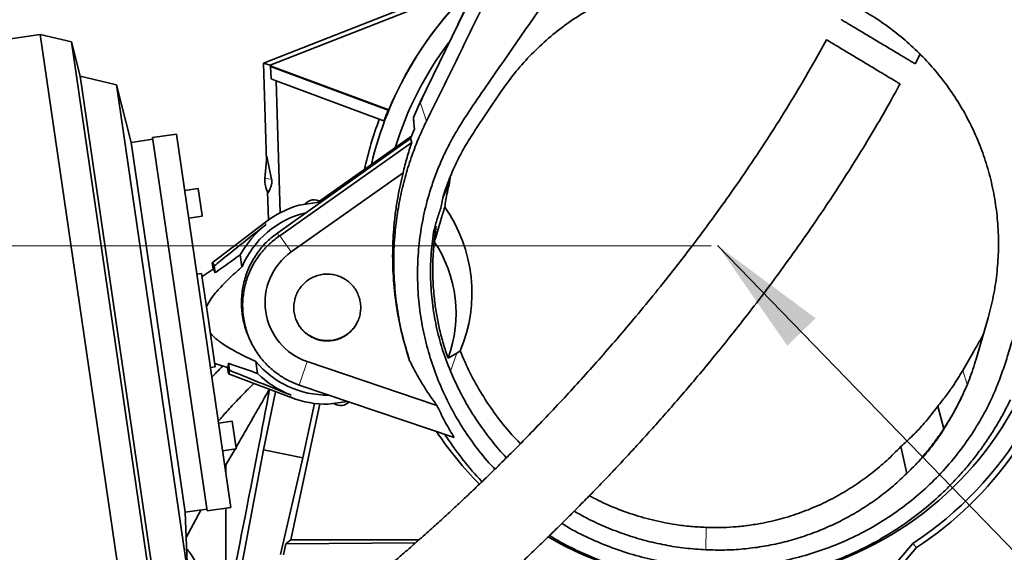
# Model space of a CAD drawing. Header units: millimetres. Extents: x 0 to 11920, y 0 to 8400.
# Tile 44 of 56: x 7837 to 8411, y 5557 to 5867. Entities that reach past the tile are written whole.
import ezdxf

# ---------------------------------------------------------------- set-up
doc = ezdxf.new("R2010")
doc.units = ezdxf.units.MM
doc.header["$LTSCALE"] = 20
doc.header["$PDSIZE"] = -1
doc.styles.add('SLDTEXTSTYLE0', font='TXT', dxfattribs={"width": 0.605})
doc.dimstyles.new('SLDDIMSTYLE0', dxfattribs={"dimtxt": 70, "dimasz": 70, "dimexe": 0, "dimexo": 0.0625, "dimgap": 17.5, "dimtad": 1, "dimdec": 1, "dimrnd": 1e-09, "dimzin": 12, "dimdsep": 46, "dimtxsty": 'SLDTEXTSTYLE0', "dimsah": 1, "dimcen": 0.09, "dimadec": 0, "dimazin": 3, "dimtfac": 1, "dimtofl": 0, "dimtmove": 0, "dimatfit": 3, "dimfxl": 1, "dimfrac": 2, "dimtolj": 1, "dimtzin": 12, "dimarcsym": 0})
doc.dimstyles.new('SLDDIMSTYLE1', dxfattribs={"dimtxt": 70, "dimasz": 70, "dimexe": 0, "dimexo": 0.0625, "dimgap": 17.5, "dimtad": 1, "dimdec": 0, "dimrnd": 1e-09, "dimzin": 12, "dimdsep": 46, "dimtxsty": 'SLDTEXTSTYLE0', "dimsah": 1, "dimcen": 0.09, "dimadec": 0, "dimazin": 3, "dimtfac": 1, "dimtofl": 0, "dimtmove": 0, "dimatfit": 3, "dimfxl": 1, "dimfrac": 2, "dimtolj": 1, "dimtzin": 12, "dimarcsym": 0})
doc.dimstyles.new('SLDDIMSTYLE2', dxfattribs={"dimtxt": 0.18, "dimasz": 70, "dimexe": 0, "dimexo": 0.0625, "dimgap": 0, "dimtad": 0, "dimtih": 1, "dimtoh": 1, "dimdec": 0, "dimrnd": 1e-09, "dimzin": 0, "dimdsep": 46, "dimtxsty": 'Standard', "dimsah": 1, "dimcen": 0.09, "dimadec": 0, "dimazin": 0, "dimtfac": 70, "dimtdec": 0, "dimtofl": 0, "dimtmove": 0, "dimatfit": 3, "dimfxl": 1, "dimfrac": 2, "dimtolj": 1, "dimtzin": 0, "dimarcsym": 0})

# ---------------------------------------------------------------- blocks, each defined once
blk = doc.blocks.new('_D_6')
at = {"color": 7, "linetype": 'Continuous', "lineweight": 0}
for p, q in [((8029.12, 7276.52), (6852.12, 7276.52)), ((6882.12, 7276.52), (6882.12, 4955.37)), ((8095.62, 4955.37), (6852.12, 4955.37))]:
    blk.add_line(p, q, dxfattribs=at)
at = {"color": 7, "linetype": 'Continuous', "lineweight": 18}
for points in [[(6882.12, 7276.52), (6872.12, 7206.52), (6892.12, 7206.52)], [(6882.12, 4955.37), (6892.12, 5025.37), (6872.12, 5025.37)]]:
    blk.add_solid(points, dxfattribs=at)
at = {"color": 7, "linetype": 'Continuous', "lineweight": 18, "insert": (6791.88, 6009), "char_height": 70, "attachment_point": 1, "rotation": 90, "style": 'SLDTEXTSTYLE0'}
blk.add_mtext('2321', dxfattribs=at)
blk = doc.blocks.new('_D_10')
at = {"color": 7, "linetype": 'Continuous', "lineweight": 0}
for p, q in [((8240.12, 6880.37), (6992.12, 6880.37)), ((7022.12, 6880.37), (7022.12, 5735.37)), ((8240.12, 5735.37), (6992.12, 5735.37))]:
    blk.add_line(p, q, dxfattribs=at)
at = {"color": 7, "linetype": 'Continuous', "lineweight": 18}
for points in [[(7022.12, 6880.37), (7012.12, 6810.37), (7032.12, 6810.37)], [(7022.12, 5735.37), (7032.12, 5805.37), (7012.12, 5805.37)]]:
    blk.add_solid(points, dxfattribs=at)
at = {"color": 7, "linetype": 'Continuous', "lineweight": 18, "insert": (6931.88, 6200.93), "char_height": 70, "attachment_point": 1, "rotation": 90, "style": 'SLDTEXTSTYLE0'}
blk.add_mtext('1145', dxfattribs=at)

msp = doc.modelspace()

# ---------------------------------------------------------------- linework, layer by layer
at = {"color": 7, "linetype": 'Continuous', "lineweight": 35}
for p, q in [((8070.74, 5819.02), (8144.53, 5971.96)), ((8079.4, 5881.2), (7979.38, 5841.81)), ((8080.48, 5878.89), (7983.25, 5840.59)), ((7849.29, 5858.66), (7593.14, 5821.29)), ((7867.44, 5854.24), (7849.29, 5858.66)), ((7849.29, 5858.66), (7900.97, 5504.41)), ((7872.52, 5834.3), (7867.44, 5854.24)), ((7867.44, 5854.24), (7917.1, 5513.84)), ((8358.97, 5841.5), (8361.87, 5847.12)), ((7981.14, 5784.76), (7979.38, 5841.81)), ((7979.38, 5841.81), (7983.25, 5840.59)), ((7983.25, 5840.38), (7983.25, 5840.59)), ((7983.25, 5840.38), (7983.53, 5839.99)), ((7983.25, 5840.38), (8052.33, 5814.55)), ((7983.75, 5832.72), (7983.53, 5839.99)), ((8051.99, 5814.4), (7983.53, 5839.99)), ((7893.7, 5829.14), (7872.52, 5834.3)), ((7872.52, 5834.3), (7916.28, 5534.39)), ((7902.24, 5795.65), (7893.7, 5829.14)), ((7893.7, 5829.14), (7935.1, 5545.39)), ((7983.75, 5832.72), (7986.67, 5831.63)), ((7989.04, 5754.6), (7986.67, 5831.63)), ((7986.67, 5831.63), (8046.83, 5809.13)), ((8102.57, 5802.66), (8117.63, 5825.05)), ((8066.73, 5810.14), (8070.74, 5819.02)), ((8070.64, 5818.8), (8070.05, 5817.56)), ((8070.67, 5818.77), (8071.33, 5820.24)), ((8070.74, 5819.02), (8071.33, 5820.24)), ((8051.99, 5814.4), (8052.33, 5814.55)), ((8046.83, 5809.13), (8049.53, 5808.13)), ((7928.63, 5800.51), (7914.77, 5798.49)), ((7960.39, 5582.81), (7928.63, 5800.51)), ((8067.28, 5803.6), (8065.11, 5797.83)), ((7914.92, 5797.5), (7902.24, 5795.65)), ((7902.24, 5795.65), (7933.71, 5579.93)), ((7946.53, 5580.79), (7914.77, 5798.49)), ((8065.11, 5797.83), (7987.63, 5742.97)), ((7988.85, 5741.25), (8065.72, 5795.68)), ((8065.64, 5799.25), (8012.07, 5761.31)), ((8065.11, 5797.83), (8065.72, 5795.68)), ((7981.37, 5787.41), (7980.23, 5774.5)), ((7984.12, 5774.16), (7981.37, 5787.41)), ((8060.67, 5777.86), (7995.57, 5731.76)), ((8083.99, 5763.96), (8087.82, 5772.34)), ((8088.05, 5775.2), (8087.82, 5772.34)), ((7941.35, 5768.74), (7933.43, 5767.58)), ((7943.64, 5752.99), (7941.35, 5768.74)), ((7981.69, 5766.95), (7982.2, 5750.4)), ((8012.99, 5760.93), (8000.14, 5759.06)), ((8083.77, 5763.34), (8082.7, 5757.27)), ((7935.78, 5751.48), (7943.69, 5752.64)), ((7943.69, 5752.64), (7943.64, 5752.99)), ((7980.55, 5749.18), (7949.47, 5725.4)), ((8080.03, 5746.7), (8078.46, 5743.26)), ((8078.89, 5737.75), (8080.03, 5746.7)), ((7988.85, 5741.25), (7988.05, 5740.69)), ((7949.47, 5725.4), (7950, 5721.8)), ((7965.82, 5730.05), (7966.84, 5723.04)), ((7950, 5721.8), (7943.55, 5717.49)), ((7950.62, 5723.59), (7951.2, 5719.59)), ((7943.29, 5719.27), (7940.54, 5718.87)), ((7947.26, 5692.06), (7943.29, 5719.27)), ((7951.23, 5664.85), (7947.26, 5692.06)), ((8401.5, 5693.29), (8394.98, 5670.61)), ((7971.42, 5680.6), (7972.04, 5679.31)), ((8398.13, 5682.43), (8398.69, 5683.52)), ((8398.26, 5682.03), (8398.13, 5682.43)), ((8093.97, 5674), (8091.93, 5672.76)), ((7974.88, 5667.97), (7975.9, 5660.96)), ((8004.9, 5667.82), (8080.42, 5642.26)), ((8086.87, 5669.9), (8091.93, 5672.76)), ((7948.48, 5664.45), (7951.23, 5664.85)), ((7950.97, 5666.64), (7958.38, 5664.34)), ((7958.9, 5660.74), (7958.38, 5664.34)), ((7959.49, 5662.81), (7958.9, 5666.81)), ((7958.9, 5660.74), (7995.49, 5646.83)), ((8000.24, 5654.05), (8000.71, 5653.89)), ((8090.54, 5623.48), (8000.71, 5653.89)), ((7979.46, 5616.33), (7986.45, 5650.27)), ((8012.29, 5643.12), (7995.33, 5563.89)), ((8009.04, 5643.44), (8002.23, 5611.64)), ((8028.18, 5644.59), (8017.08, 5642.97)), ((8375.72, 5628.67), (8372.2, 5641.82)), ((7961.15, 5632.99), (7953.23, 5631.84)), ((7963.45, 5617.25), (7961.15, 5632.99)), ((8375.34, 5627.89), (8374.72, 5626.58)), ((8375.34, 5627.89), (8375.72, 5628.67)), ((7952.54, 5474.67), (7979.46, 5616.33)), ((7955.58, 5615.74), (7963.5, 5616.89)), ((7962.79, 5616.79), (7957.43, 5607.55)), ((7963.5, 5616.89), (7963.45, 5617.25)), ((7979.46, 5616.33), (8002.23, 5611.64)), ((8350.69, 5618.24), (8354.23, 5602.6)), ((8002.23, 5611.64), (7989.26, 5555.33)), ((7956.91, 5606.61), (7957.43, 5607.55)), ((7957.43, 5607.55), (7957.43, 5603.04)), ((7933.71, 5579.93), (7946.39, 5581.78)), ((7946.53, 5580.79), (7960.39, 5582.81)), ((7957.43, 5582.38), (7957.43, 5548.35)), ((7935.1, 5545.39), (7933.71, 5579.93)), ((7934.3, 5565.33), (7942.92, 5581.27)), ((7992.4, 5561.52), (7991.05, 5555.14)), ((7995.33, 5563.89), (7992.4, 5561.52)), ((7992.4, 5561.52), (8068.02, 5562.16)), ((8069.98, 5563.89), (7995.33, 5563.89)), ((8226.67, 5407.61), (8357.66, 5561.83)), ((8307.24, 5497.45), (8359.84, 5559.37)), ((8357.66, 5561.83), (8359.84, 5559.37))]:
    msp.add_line(p, q, dxfattribs=at)
at = {"color": 8, "linetype": 'Continuous', "lineweight": 18}
for p, q in [((8074.34, 5808.08), (8070.74, 5819.02)), ((7984.12, 5774.16), (7980.23, 5774.5)), ((7980.55, 5749.18), (7980.78, 5747.67)), ((7988.05, 5740.69), (7987.63, 5742.97)), ((7988.85, 5741.25), (7995.57, 5731.76)), ((8000.24, 5654.05), (8004.9, 5667.82)), ((8088.29, 5662.25), (8091.93, 5672.76)), ((8389.26, 5654.53), (8386.77, 5662.67)), ((7995.27, 5648.35), (7995.49, 5646.83)), ((8237.09, 5558.06), (8237.24, 5571.11))]:
    msp.add_line(p, q, dxfattribs=at)
at = {"color": 7, "linetype": 'Continuous', "lineweight": 35}
for centre, radius, start, end in [((8244.12, 5735.37), 207.38, 132.49008, 166.82309), ((8244.12, 5735.37), 207.49, 132.44534, 157.56664), ((8244.12, 5735.37), 196.5, 142.92097, 163.10017), ((8244.12, 5735.37), 207.75, 157.64139, 159.5), ((8244.12, 5735.37), 210.63, 159.5, 167.81176), ((7994.18, 5773.27), 14, 174.95713, 209.73213), ((8008.91, 5755.22), 7, 99.27801, 142.05781), ((8008.67, 5755.19), 7, 53.50617, 97.32349), ((8016.53, 5702.17), 53.89, 103.39136, 157.20836), ((8016.53, 5702.17), 59.2, 106.06718, 127.42083), ((8016.53, 5702.17), 57.87, 128.1597, 151.19675), ((8016.41, 5696.01), 75.14, 339.67031, 33.74757), ((8016.53, 5702.17), 36.26, 125.30081, 251.3), ((8244.12, 5735.37), 207.38, 303.19628, 355.98179), ((8244.12, 5735.37), 196.5, 239.79376, 345.5368), ((8016.53, 5702.17), 53.89, 219.39314, 270.80236), ((8016.53, 5702.17), 57.87, 225.40474, 248.4418), ((8016.53, 5702.17), 59.2, 249.18066, 270.53431), ((8024.38, 5649.15), 7, 234.54368, 277.32349), ((8024.15, 5649.11), 7, 279.27801, 316.03423), ((8244.12, 5735.37), 196.5, 213.47756, 225.01335), ((8244.12, 5735.37), 210.63, 303.32462, 325)]:
    msp.add_arc(centre, radius, start, end, dxfattribs=at)
for centre, major_axis, ratio, start_param, end_param in [((8015.38, 5707.83), (0, 86.1), 0.992526, 4.308638, 5.331629), ((7954.28, 5693.09), (-4.72, 32.35), 0.06998, 5.933005, 6.322148), ((7954.25, 5693.08), (-4.19, 28.75), 0.069966, 5.875309, 6.316574), ((7954.25, 5693.08), (-4.19, 28.75), 0.069966, 3.108204, 3.549469), ((7954.28, 5693.09), (-4.72, 32.35), 0.06998, 3.10263, 3.491773), ((7894.12, 5235.13), (104.86, 510.32), 0.010549, 5.206423, 5.669208)]:
    msp.add_ellipse(centre, major_axis=major_axis, ratio=ratio, start_param=start_param, end_param=end_param, dxfattribs=at)
for points, knots in [([(8071.33, 5820.24), (8073.38, 5824.51), (8077.5, 5833.04), (8083.65, 5845.78), (8093.91, 5867.04), (8108.28, 5896.84), (8122.66, 5926.64), (8132.92, 5947.9), (8138.86, 5960.21), (8142.76, 5968.31), (8144.61, 5972.14)], [0, 0, 0, 0, 0.084024, 0.16809, 0.252153, 0.504279, 0.756406, 0.840471, 0.924536, 1, 1, 1, 1]), ([(8074.34, 5808.08), (8077.43, 5814.36), (8083.62, 5826.93), (8095.99, 5852.17), (8108.38, 5877.28), (8120.76, 5902.44), (8130.05, 5921.34), (8139.33, 5940.45), (8145.5, 5953.23), (8148.58, 5959.63)], [0, 0, 0, 0, 0.124906, 0.24983, 0.499633, 0.624621, 0.749603, 0.874783, 1, 1, 1, 1]), ([(8114.2, 5605.13), (8113.04, 5606.34), (8108.6, 5610.93), (8101.79, 5619.72), (8093.85, 5631.39), (8086.92, 5643.79), (8081.06, 5656.69), (8076.31, 5670.05), (8072.71, 5683.72), (8070.27, 5697.75), (8069.06, 5711.95), (8069.08, 5726.2), (8070.33, 5740.44), (8072.85, 5754.67), (8076.16, 5766.89), (8079.71, 5777.07), (8083.16, 5785.48), (8087.17, 5793.89), (8093.18, 5804.59), (8101.35, 5817.18), (8135.34, 5866.21), (8166.07, 5910.31), (8193.42, 5949.56)], [0, 0, 0, 0, 0.0124961, 0.0476292, 0.0831393, 0.1186498, 0.1548593, 0.190594, 0.2265711, 0.26292, 0.2997756, 0.3361159, 0.3727029, 0.410064, 0.4476907, 0.4704837, 0.493277, 0.5177956, 0.5423131, 0.5876613, 0.6330242, 1, 1, 1, 1]), ([(8117.63, 5825.05), (8120.21, 5828.68), (8125.37, 5835.95), (8134.3, 5846.01), (8144.02, 5855.37), (8154.57, 5863.89), (8165.89, 5871.47), (8177.9, 5878.09), (8190.5, 5883.67), (8203.38, 5888.08), (8216.43, 5891.29), (8229.57, 5893.36), (8242.86, 5894.34), (8255.93, 5894.19), (8268.68, 5892.95), (8281.04, 5890.82), (8289.09, 5888.57), (8293.12, 5887.45)], [0, 0, 0, 0, 0.068765, 0.137771, 0.206767, 0.275519, 0.344416, 0.413584, 0.482738, 0.551618, 0.617311, 0.683262, 0.749204, 0.814887, 0.876555, 0.938333, 1, 1, 1, 1]), ([(8296.61, 5886.39), (8300.64, 5885.05), (8308.73, 5882.37), (8320.38, 5877.13), (8331.58, 5871.05), (8342.19, 5864.1), (8352.16, 5856.33), (8361.45, 5847.82), (8370, 5838.63), (8377.83, 5828.75), (8384.85, 5818.2), (8391.03, 5807.05), (8396.28, 5795.49), (8400.63, 5783.41), (8403.99, 5770.85), (8406.32, 5757.87), (8407.56, 5744.78), (8407.71, 5731.7), (8406.74, 5718.71), (8404.79, 5705.86), (8402.6, 5697.48), (8401.5, 5693.29)], [0, 0, 0, 0, 0.050842, 0.10187, 0.152903, 0.203751, 0.25453, 0.305481, 0.35644, 0.407229, 0.459469, 0.511879, 0.564298, 0.616549, 0.671403, 0.726436, 0.781475, 0.836336, 0.890862, 0.945473, 1, 1, 1, 1]), ([(8468.5, 5865.86), (8467.1, 5859.27), (8464.29, 5846.09), (8457.04, 5820.08), (8444.14, 5777.24), (8430.99, 5732.72), (8420.13, 5695.23), (8415.05, 5678.1), (8411.27, 5665.9), (8407.98, 5656.48), (8403.62, 5645.97), (8397.74, 5634.59), (8390.15, 5622.45), (8381.43, 5610.88), (8371.72, 5600.08), (8361.11, 5590.14), (8349.71, 5581.13), (8337.41, 5573), (8324.38, 5565.9), (8310.77, 5559.93), (8296.77, 5555.13), (8282.24, 5551.46), (8267.54, 5549.04), (8252.76, 5547.85), (8238.08, 5547.87), (8223.26, 5549.09), (8208.7, 5551.51), (8194.48, 5555.09), (8180.75, 5559.71), (8167.41, 5565.56), (8158.2, 5570.18), (8153.64, 5573.12), (8153.18, 5573.41)], [0, 0, 0, 0, 0.039417, 0.078906, 0.158019, 0.301364, 0.350641, 0.386482, 0.405941, 0.4254, 0.444839, 0.472446, 0.500053, 0.528041, 0.556426, 0.583942, 0.611649, 0.639652, 0.668064, 0.695818, 0.723622, 0.751375, 0.779847, 0.806821, 0.833989, 0.861459, 0.889346, 0.915887, 0.942786, 0.969686, 0.996956, 1, 1, 1, 1]), ([(8316.1, 5867.18), (8316.08, 5867.19), (8316.02, 5867.23), (8316.52, 5866.93), (8317.62, 5866.27), (8319.34, 5865.24), (8321.61, 5863.88), (8324.33, 5862.25), (8327.47, 5860.37), (8330.86, 5858.34), (8334.46, 5856.18), (8338.09, 5854.01), (8341.72, 5851.83), (8345.16, 5849.77), (8348.41, 5847.82), (8351.32, 5846.08), (8353.88, 5844.55), (8355.97, 5843.3), (8357.59, 5842.33), (8358.6, 5841.72), (8359.06, 5841.45), (8358.98, 5841.5), (8358.96, 5841.51)], [0, 0, 0, 0, 0.016865, 0.07169, 0.125916, 0.181696, 0.236228, 0.292367, 0.346487, 0.402237, 0.455406, 0.510183, 0.562342, 0.616048, 0.667643, 0.720723, 0.772442, 0.825617, 0.878053, 0.931962, 0.985258, 1, 1, 1, 1]), ([(8307.31, 5855.55), (8304.73, 5850.8), (8298.58, 5839.48), (8288.41, 5822.24), (8277, 5803.8), (8265.45, 5786.12), (8253.86, 5769.16), (8242.3, 5752.96), (8230.84, 5737.5), (8219.37, 5722.57), (8207.94, 5708.2), (8196.6, 5694.39), (8185.59, 5681.38), (8174.95, 5669.15), (8164.71, 5657.68), (8154.49, 5646.52), (8144.35, 5635.72), (8134.35, 5625.33), (8124.99, 5615.81), (8116.28, 5607.13), (8108.2, 5599.25), (8102.13, 5593.43), (8097.87, 5589.39), (8095.23, 5586.9), (8092.65, 5584.49), (8090.13, 5582.14), (8087.62, 5579.82), (8084.93, 5577.34), (8081.84, 5574.52), (8078.33, 5571.34), (8074.42, 5567.83), (8070.15, 5564.03), (8065.41, 5559.86), (8060.2, 5555.32), (8054.56, 5550.48), (8048.5, 5545.35), (8042.03, 5539.97), (8036.23, 5535.21), (8032.69, 5532.37), (8031.35, 5531.31)], [0, 0, 0, 0, 0.036962, 0.08807, 0.138333, 0.187519, 0.235408, 0.281809, 0.326561, 0.369543, 0.412575, 0.453501, 0.492294, 0.528957, 0.563518, 0.596022, 0.630542, 0.662606, 0.692313, 0.719752, 0.744999, 0.768401, 0.776864, 0.785161, 0.793296, 0.80127, 0.809084, 0.817113, 0.8269, 0.838636, 0.850839, 0.864677, 0.880203, 0.897486, 0.916616, 0.937315, 0.960048, 0.984987, 1, 1, 1, 1]), ([(8350.24, 5829.74), (8350.19, 5829.77), (8350.09, 5829.83), (8349.14, 5830.41), (8347.61, 5831.32), (8345.54, 5832.57), (8342.96, 5834.12), (8340.02, 5835.89), (8336.75, 5837.86), (8333.32, 5839.92), (8329.76, 5842.06), (8326.23, 5844.18), (8322.74, 5846.28), (8319.45, 5848.26), (8316.38, 5850.1), (8313.66, 5851.74), (8311.32, 5853.15), (8309.47, 5854.26), (8308.15, 5855.05), (8307.44, 5855.48), (8307.44, 5855.48), (8307.44, 5855.48)], [0, 0, 0, 0, 0.052051, 0.108375, 0.16272, 0.218698, 0.272058, 0.32703, 0.379207, 0.432938, 0.484307, 0.537167, 0.588497, 0.641284, 0.69325, 0.746667, 0.799794, 0.854403, 0.908703, 0.964543, 1, 1, 1, 1]), ([(8066.7, 5495.58), (8068.34, 5496.91), (8071.8, 5499.72), (8077.07, 5504.08), (8082.28, 5508.45), (8087.08, 5512.51), (8091.7, 5516.47), (8096.07, 5520.25), (8100.14, 5523.82), (8103.59, 5526.86), (8106.42, 5529.38), (8108.66, 5531.38), (8110.48, 5533.01), (8112.24, 5534.6), (8114.27, 5536.44), (8116.73, 5538.67), (8119.98, 5541.65), (8124.13, 5545.48), (8129.04, 5550.07), (8134.62, 5555.34), (8140.43, 5560.91), (8146.28, 5566.6), (8151.58, 5571.8), (8156.56, 5576.76), (8161.16, 5581.38), (8165.31, 5585.58), (8168.91, 5589.25), (8172.43, 5592.86), (8176.34, 5596.9), (8180.94, 5601.72), (8186.24, 5607.32), (8192.23, 5613.75), (8198.88, 5620.98), (8206.18, 5629.05), (8214.05, 5637.92), (8222.46, 5647.59), (8231.39, 5658.08), (8240.85, 5669.46), (8250.87, 5681.82), (8261.42, 5695.21), (8272.45, 5709.65), (8283.85, 5725.08), (8295.54, 5741.53), (8306.57, 5757.69), (8316.86, 5773.41), (8326.39, 5788.52), (8335.9, 5804.31), (8343.89, 5818.08), (8348.56, 5826.72), (8350.21, 5829.76)], [0, 0, 0, 0, 0.017359, 0.036677, 0.054231, 0.070114, 0.084404, 0.099534, 0.112541, 0.123486, 0.132413, 0.139356, 0.144555, 0.149541, 0.15584, 0.163443, 0.172338, 0.185922, 0.201632, 0.217417, 0.237033, 0.25495, 0.271196, 0.28579, 0.301018, 0.313917, 0.324482, 0.334632, 0.346888, 0.361282, 0.378164, 0.397325, 0.418802, 0.442639, 0.468879, 0.497033, 0.527585, 0.560564, 0.595985, 0.634558, 0.675636, 0.719164, 0.76505, 0.81317, 0.852441, 0.892898, 0.934438, 0.976953, 1, 1, 1, 1]), ([(8064.5, 5668.34), (8063.08, 5673.04), (8060.21, 5682.52), (8057.36, 5697.14), (8055.58, 5712.06), (8055.05, 5727.32), (8055.73, 5741.57), (8057.33, 5754.63), (8059.55, 5766.41), (8062.55, 5778.11), (8066.12, 5788.99), (8070.04, 5799.02), (8072.9, 5805.06), (8074.34, 5808.08)], [0, 0, 0, 0, 0.1025001, 0.2066133, 0.3107264, 0.4165016, 0.5255338, 0.6084576, 0.6913814, 0.7759641, 0.8605468, 0.9302781, 1, 1, 1, 1]), ([(8067.28, 5803.6), (8067.26, 5803.81), (8067.17, 5805.03), (8066.99, 5807.22), (8066.82, 5809.17), (8066.73, 5810.14)], [0, 0, 0, 0, 0.096967, 0.548483, 1, 1, 1, 1]), ([(8083.77, 5763.34), (8084.9, 5766.75), (8087.17, 5773.58), (8091.54, 5783.55), (8096.57, 5793.33), (8100.57, 5799.54), (8102.57, 5802.66)], [0, 0, 0, 0, 0.246978, 0.495127, 0.74693, 1, 1, 1, 1]), ([(8060.67, 5777.86), (8061.41, 5780.85), (8062.88, 5786.83), (8064.77, 5792.73), (8065.72, 5795.68)], [0, 0, 0, 0, 0.499456, 1, 1, 1, 1]), ([(8064.5, 5668.34), (8062.96, 5673.39), (8059.87, 5683.52), (8056.81, 5699.2), (8054.93, 5715.18), (8054.49, 5728.71), (8054.82, 5739.63), (8055.42, 5747.91), (8056.38, 5756.17), (8057.95, 5766.21), (8059.63, 5773.39), (8060.67, 5777.86)], [0, 0, 0, 0, 0.1425044, 0.2859598, 0.4308672, 0.5767715, 0.6512448, 0.7258526, 0.8008684, 0.876021, 1, 1, 1, 1]), ([(7982.02, 5766.33), (7982.22, 5766.68), (7982.61, 5767.4), (7983.19, 5768.56), (7983.67, 5769.72), (7984, 5770.77), (7984.16, 5771.49), (7984.23, 5772.01), (7984.26, 5772.39), (7984.27, 5772.67), (7984.26, 5772.87), (7984.26, 5773.01), (7984.25, 5773.15), (7984.24, 5773.37), (7984.19, 5773.79), (7984.15, 5774), (7984.12, 5774.16)], [0, 0, 0, 0, 0.235617, 0.474927, 0.714202, 0.833852, 0.893696, 0.923643, 0.938657, 0.946227, 0.948985, 0.951768, 0.954164, 0.958025, 0.967776, 1, 1, 1, 1]), ([(8087.82, 5772.34), (8087.36, 5770.44), (8086.52, 5767.03), (8085.6, 5762.17), (8085.18, 5759.22), (8084.97, 5757.8)], [0, 0, 0, 0, 0.397407, 0.709811, 1, 1, 1, 1]), ([(8078.46, 5743.26), (8079.05, 5745.63), (8080.25, 5750.36), (8081.88, 5754.96), (8082.7, 5757.27)], [0, 0, 0, 0, 0.4991069, 1, 1, 1, 1]), ([(8078.89, 5737.75), (8079.09, 5738.41), (8080.36, 5742.61), (8082.39, 5749.31), (8084.21, 5755.31), (8084.97, 5757.8)], [0, 0, 0, 0, 0.098243, 0.625545, 1, 1, 1, 1]), ([(7950.62, 5723.59), (7951.84, 5724.58), (7961.8, 5732.72), (7971.9, 5740.68), (7980.78, 5747.67)], [0, 0, 0, 0, 0.122132, 1, 1, 1, 1]), ([(7987.63, 5742.97), (7985.58, 5741.38), (7981.43, 5738.15), (7976.17, 5732.03), (7972.53, 5726.21), (7970.18, 5721.1), (7968.28, 5715.81), (7967.05, 5710.29), (7966.53, 5704.69), (7966.49, 5699.07), (7967.14, 5693.44), (7968.55, 5688.01), (7969.51, 5684.8), (7970.37, 5683.11), (7970.59, 5682.68)], [0, 0, 0, 0, 0.114805, 0.232508, 0.355036, 0.417899, 0.481226, 0.603831, 0.666738, 0.730108, 0.852762, 0.915697, 0.979094, 1, 1, 1, 1]), ([(8088.29, 5662.25), (8086.63, 5666.54), (8083.3, 5675.13), (8079.85, 5688.48), (8077.54, 5702.07), (8076.54, 5715.81), (8076.7, 5729.61), (8077.87, 5738.71), (8078.46, 5743.26)], [0, 0, 0, 0, 0.16533, 0.331293, 0.497888, 0.664957, 0.832342, 1, 1, 1, 1]), ([(8080.03, 5746.7), (8079.52, 5743.17), (8078.51, 5736.08), (8077.91, 5725.26), (8078.03, 5714.32), (8078.87, 5704.14), (8080.23, 5694.86), (8081.94, 5686.46), (8084.1, 5678.11), (8085.94, 5672.64), (8086.87, 5669.9)], [0, 0, 0, 0, 0.137454, 0.275551, 0.416821, 0.558796, 0.668253, 0.778041, 0.888847, 1, 1, 1, 1]), ([(8000.24, 5654.05), (7998.2, 5654.85), (7994.09, 5656.47), (7987.95, 5660.18), (7983.02, 5664.23), (7979.21, 5668.26), (7975.76, 5672.59), (7972.87, 5677.35), (7970.62, 5682.42), (7969.22, 5686.45), (7968.16, 5690.66), (7967.29, 5696.11), (7967.07, 5702.85), (7968.09, 5710.79), (7970.05, 5717.32), (7972.29, 5722.37), (7974.96, 5727.22), (7978.22, 5731.71), (7982.02, 5735.74), (7984.99, 5738.43), (7987.09, 5739.98), (7988.05, 5740.69)], [0, 0, 0, 0, 0.060889, 0.122888, 0.198847, 0.237819, 0.277079, 0.353037, 0.392012, 0.431276, 0.471792, 0.512632, 0.584824, 0.658905, 0.734664, 0.773533, 0.812689, 0.888523, 0.927433, 0.966626, 1, 1, 1, 1]), ([(7951.2, 5719.59), (7951.48, 5719.79), (7956.32, 5723.31), (7961.21, 5726.78), (7965.82, 5730.05)], [0, 0, 0, 0, 0.056355, 1, 1, 1, 1]), ([(7966.84, 5723.04), (7966.19, 5722.48), (7963.86, 5720.45), (7959.91, 5716.89), (7955.67, 5712.68), (7952.11, 5708.8), (7949.29, 5705.24), (7947.31, 5702.17), (7946.4, 5700.26), (7946.14, 5699.72)], [0, 0, 0, 0, 0.082489, 0.295268, 0.507988, 0.652982, 0.79803, 0.942456, 1, 1, 1, 1]), ([(7997.21, 5702.14), (7997.42, 5703.2), (7997.84, 5705.36), (7999.14, 5708.39), (8000.91, 5711.2), (8003.11, 5713.64), (8005.71, 5715.7), (8008.6, 5717.28), (8011.74, 5718.36), (8015, 5718.89), (8018.32, 5718.87), (8021.56, 5718.29), (8024.69, 5717.17), (8027.55, 5715.56), (8030.13, 5713.47), (8032.29, 5711), (8034.03, 5708.18), (8035.26, 5705.13), (8035.97, 5701.89), (8036.12, 5698.61), (8035.72, 5695.32), (8034.78, 5692.17), (8033.3, 5689.19), (8031.36, 5686.53), (8028.99, 5684.21), (8026.28, 5682.34), (8023.27, 5680.94), (8020.1, 5680.08), (8016.8, 5679.75), (8013.52, 5679.98), (8010.3, 5680.76), (8007.28, 5682.06), (8004.5, 5683.87), (8002.08, 5686.1), (8000.05, 5688.72), (7998.5, 5691.63), (7997.47, 5694.78), (7996.89, 5698.31), (7997.1, 5700.78), (7997.21, 5702.14)], [0, 0, 0, 0, 0.026483, 0.053736, 0.080219, 0.107468, 0.133942, 0.161178, 0.187695, 0.214983, 0.241482, 0.268754, 0.295225, 0.322468, 0.348916, 0.376134, 0.402571, 0.429773, 0.456212, 0.483413, 0.509871, 0.537092, 0.563583, 0.590844, 0.617323, 0.644572, 0.671032, 0.698262, 0.724713, 0.751934, 0.778387, 0.805606, 0.832068, 0.859293, 0.88577, 0.913012, 0.939511, 0.96678, 1, 1, 1, 1]), ([(8034.22, 5691.25), (8033.87, 5690.53), (8033.04, 5688.83), (8031.17, 5686.45), (8028.76, 5684.19), (8025.97, 5682.35), (8022.93, 5681.02), (8019.69, 5680.21), (8016.38, 5679.95), (8013.05, 5680.27), (8009.84, 5681.12), (8006.79, 5682.52), (8004.05, 5684.39), (8001.65, 5686.72), (7999.88, 5689.03), (7999.12, 5690.65), (7998.84, 5691.25)], [0, 0, 0, 0, 0.05425, 0.128077, 0.204042, 0.277913, 0.353913, 0.427869, 0.503955, 0.578021, 0.65423, 0.728323, 0.804576, 0.878549, 0.95468, 1, 1, 1, 1]), ([(7948.38, 5684.41), (7948.92, 5683.81), (7950.47, 5682.12), (7953.4, 5679.7), (7958.38, 5676.29), (7965.52, 5672.29), (7971.59, 5669.49), (7974.88, 5667.97)], [0, 0, 0, 0, 0.076868, 0.219181, 0.361697, 0.653364, 1, 1, 1, 1]), ([(8386.77, 5662.67), (8387.81, 5664.47), (8389.89, 5668.08), (8393.67, 5674.66), (8396.42, 5679.45), (8398.13, 5682.43)], [0, 0, 0, 0, 0.273762, 0.547525, 1, 1, 1, 1]), ([(8093.97, 5674), (8095.84, 5669.67), (8099.59, 5660.99), (8106.55, 5648.6), (8114.47, 5636.83), (8121.98, 5627.23), (8127.18, 5621.94), (8129.08, 5620)], [0, 0, 0, 0, 0.218295, 0.437359, 0.656395, 0.874653, 1, 1, 1, 1]), ([(8080.42, 5642.26), (8078.93, 5644.31), (8075.95, 5648.42), (8071.84, 5654.86), (8067.97, 5661.48), (8065.66, 5666.05), (8064.5, 5668.34)], [0, 0, 0, 0, 0.248653, 0.497841, 0.748649, 1, 1, 1, 1]), ([(8394.98, 5670.61), (8393.76, 5666.72), (8391.34, 5658.94), (8386.65, 5647.95), (8381.4, 5637.54), (8377.36, 5631.11), (8375.34, 5627.89)], [0, 0, 0, 0, 0.259575, 0.519151, 0.758996, 1, 1, 1, 1]), ([(7955.61, 5665.2), (7954.4, 5664.01), (7952.27, 5661.87), (7950.21, 5659.7), (7949.31, 5658.75)], [0, 0, 0, 0, 0.561524, 1, 1, 1, 1]), ([(7975.9, 5660.96), (7971.25, 5662.54), (7965.57, 5664.46), (7959.92, 5666.45), (7958.9, 5666.81)], [0, 0, 0, 0, 0.819282, 1, 1, 1, 1]), ([(7995.27, 5648.35), (7988.94, 5650.85), (7976.98, 5655.59), (7965.09, 5660.49), (7959.49, 5662.81)], [0, 0, 0, 0, 0.528541, 1, 1, 1, 1]), ([(8120.93, 5611.8), (8120.81, 5611.92), (8117.86, 5614.88), (8112.65, 5621.2), (8105.41, 5630.74), (8098.94, 5640.83), (8093.13, 5651.32), (8089.91, 5658.6), (8088.29, 5662.25)], [0, 0, 0, 0, 0.0085967, 0.2054096, 0.4029527, 0.6012365, 0.8002582, 1, 1, 1, 1]), ([(8372.2, 5641.82), (8373.72, 5643.69), (8376.76, 5647.44), (8381.72, 5654.33), (8384.87, 5659.54), (8386.77, 5662.67)], [0, 0, 0, 0, 0.284191, 0.568389, 1, 1, 1, 1]), ([(7953.05, 5633.09), (7953.17, 5633.23), (7953.96, 5634.15), (7955.6, 5636.03), (7958.16, 5638.91), (7961.18, 5642.21), (7964.46, 5645.7), (7967.83, 5649.16), (7970.93, 5652.29), (7972.96, 5654.23), (7973.83, 5655.07)], [0, 0, 0, 0, 0.0188544, 0.1214424, 0.2505838, 0.4056646, 0.5668365, 0.7257296, 0.882229, 1, 1, 1, 1]), ([(7982.74, 5651.68), (7981.77, 5649.95), (7979.16, 5645.33), (7974.6, 5637.33), (7969.12, 5627.76), (7965.29, 5621.13), (7963.37, 5617.79)], [0, 0, 0, 0, 0.1655609, 0.4418787, 0.7195737, 1, 1, 1, 1]), ([(8414.52, 5645.5), (8413.31, 5643.08), (8410.89, 5638.21), (8406.81, 5631.05), (8402.43, 5624.04), (8397.71, 5617.2), (8392.65, 5610.52), (8387.27, 5604.05), (8381.56, 5597.77), (8373.94, 5590.13), (8364.08, 5581.41), (8351.61, 5572.1), (8338.26, 5563.75), (8324.57, 5556.7), (8310.74, 5550.94), (8297.77, 5546.65), (8285.32, 5543.48), (8273.96, 5541.34), (8261.34, 5539.73), (8247.42, 5538.92), (8231.7, 5539.29), (8215.89, 5540.98), (8201.57, 5543.74), (8187.59, 5547.51), (8174.03, 5552.22), (8161.46, 5557.84), (8152.17, 5562.66), (8147.69, 5565.38), (8146.04, 5566.38)], [0, 0, 0, 0, 0.026213, 0.052616, 0.079018, 0.105734, 0.13245, 0.159489, 0.186528, 0.213738, 0.262836, 0.312269, 0.362221, 0.412888, 0.458722, 0.504556, 0.54255, 0.580543, 0.614161, 0.663197, 0.712574, 0.763031, 0.81386, 0.850719, 0.900404, 0.950089, 0.981631, 1, 1, 1, 1]), ([(8375.72, 5628.67), (8377.83, 5632.01), (8381.63, 5638.01), (8384.72, 5644.38), (8386.09, 5647.2)], [0, 0, 0, 0, 0.556878, 1, 1, 1, 1]), ([(8090.54, 5623.48), (8090.32, 5623.84), (8088.33, 5627.05), (8084.76, 5633.23), (8081.87, 5639.24), (8080.42, 5642.26)], [0, 0, 0, 0, 0.058686, 0.528505, 1, 1, 1, 1]), ([(8350.69, 5618.24), (8353.08, 5620.4), (8357.84, 5624.73), (8365.13, 5632.54), (8369.64, 5638.46), (8372.2, 5641.82)], [0, 0, 0, 0, 0.302006, 0.604031, 1, 1, 1, 1]), ([(8375.72, 5628.67), (8374.13, 5626.34), (8370.94, 5621.64), (8365.69, 5614.97), (8360.16, 5608.56), (8356.21, 5604.59), (8354.23, 5602.6)], [0, 0, 0, 0, 0.249115, 0.501597, 0.750405, 1, 1, 1, 1]), ([(8106.72, 5597.85), (8106.61, 5597.95), (8102.68, 5601.76), (8097.22, 5608.48), (8090.17, 5617.61), (8086.73, 5622.8), (8085.04, 5625.34)], [0, 0, 0, 0, 0.012846, 0.466597, 0.738038, 1, 1, 1, 1]), ([(8374.72, 5626.58), (8372.94, 5624.06), (8369.38, 5618.99), (8362.65, 5610.88), (8357.32, 5605.64), (8354.23, 5602.6)], [0, 0, 0, 0, 0.293906, 0.590324, 1, 1, 1, 1]), ([(8237.24, 5571.11), (8239.87, 5571.06), (8245.14, 5570.94), (8253.06, 5571.32), (8260.98, 5572.1), (8270.27, 5573.54), (8280.81, 5575.94), (8292.57, 5579.67), (8304.09, 5584.41), (8314.87, 5589.96), (8324.79, 5596.1), (8333.92, 5602.75), (8342.64, 5610.08), (8348.01, 5615.52), (8350.69, 5618.24)], [0, 0, 0, 0, 0.062349, 0.124699, 0.187805, 0.250911, 0.347291, 0.443673, 0.542834, 0.641997, 0.730504, 0.819011, 0.909502, 1, 1, 1, 1]), ([(8354.23, 5602.6), (8351.66, 5600.18), (8346.52, 5595.35), (8338.19, 5588.76), (8329.43, 5582.69), (8320.27, 5577.24), (8310.75, 5572.41), (8300.9, 5568.23), (8290.75, 5564.72), (8280.31, 5561.9), (8269.67, 5559.79), (8258.88, 5558.43), (8248.01, 5557.76), (8240.73, 5557.96), (8237.09, 5558.06)], [0, 0, 0, 0, 0.083638, 0.167309, 0.250813, 0.334227, 0.417365, 0.500043, 0.583157, 0.666572, 0.75011, 0.833248, 0.916599, 1, 1, 1, 1]), ([(8169.23, 5589.57), (8172.79, 5587.75), (8180.43, 5583.84), (8192.75, 5579.16), (8205.91, 5575.29), (8217.81, 5572.93), (8228.28, 5571.6), (8234.25, 5571.28), (8237.24, 5571.11)], [0, 0, 0, 0, 0.169041, 0.362081, 0.555109, 0.747406, 0.873703, 1, 1, 1, 1]), ([(8237.09, 5558.06), (8233.11, 5558.33), (8225.15, 5558.87), (8213.3, 5560.74), (8201.61, 5563.39), (8190.13, 5566.86), (8178.94, 5571.15), (8168.97, 5575.69), (8162.94, 5579.13), (8160.37, 5580.59)], [0, 0, 0, 0, 0.148286, 0.296464, 0.444616, 0.592825, 0.741172, 0.889735, 1, 1, 1, 1]), ([(7958, 5523.54), (7957.62, 5523.96), (7956.22, 5525.53), (7954.14, 5528.34), (7951.59, 5532), (7949.36, 5535.48), (7947.46, 5538.58), (7946.16, 5540.74), (7945.31, 5542.17), (7944.62, 5543.32), (7943.75, 5544.78), (7942.53, 5546.82), (7940.93, 5549.46), (7938.92, 5552.66), (7936.79, 5555.91), (7935.23, 5558.01), (7934.55, 5558.91)], [0, 0, 0, 0, 0.040332, 0.150593, 0.24758, 0.356424, 0.44179, 0.503543, 0.534311, 0.558571, 0.597828, 0.653654, 0.726028, 0.814905, 0.92024, 1, 1, 1, 1])]:
    msp.add_open_spline(points, degree=3, knots=knots, dxfattribs=at)
at = {"color": 7, "linetype": 'Continuous', "lineweight": 0}
msp.add_point((8244.12, 5735.37), dxfattribs=at)

# ---------------------------------------------------------------- dimensions: what is measured, and where the dimension line sits
at = {"color": 7, "linetype": 'Continuous', "lineweight": 18}
for base, p1, p2, dimstyle, picture, middle in [((6882.12, 4955.37), (8033.12, 7276.52), (8099.62, 4955.37), 'SLDDIMSTYLE1', '_D_6', (6882.12, 6115.94)), ((7022.12, 5735.37), (8244.12, 6880.37), (8244.12, 5735.37), 'SLDDIMSTYLE0', '_D_10', (7022.12, 6307.87))]:
    dim = msp.add_linear_dim(base=base, p1=p1, p2=p2, angle=90, dimstyle=dimstyle, dxfattribs=at)
    dim.commit()
    dim.dimension.update_dxf_attribs({"geometry": picture, "text_midpoint": middle, "dimtype": 160})

# ---------------------------------------------------------------- leaders
at = {"color": 7, "linetype": 'Continuous', "lineweight": 0}
msp.add_leader([(8244.12, 5735.37), (8516.67, 5453.89)], dimstyle='SLDDIMSTYLE2', dxfattribs=at)

doc.saveas('drawing.dxf')
